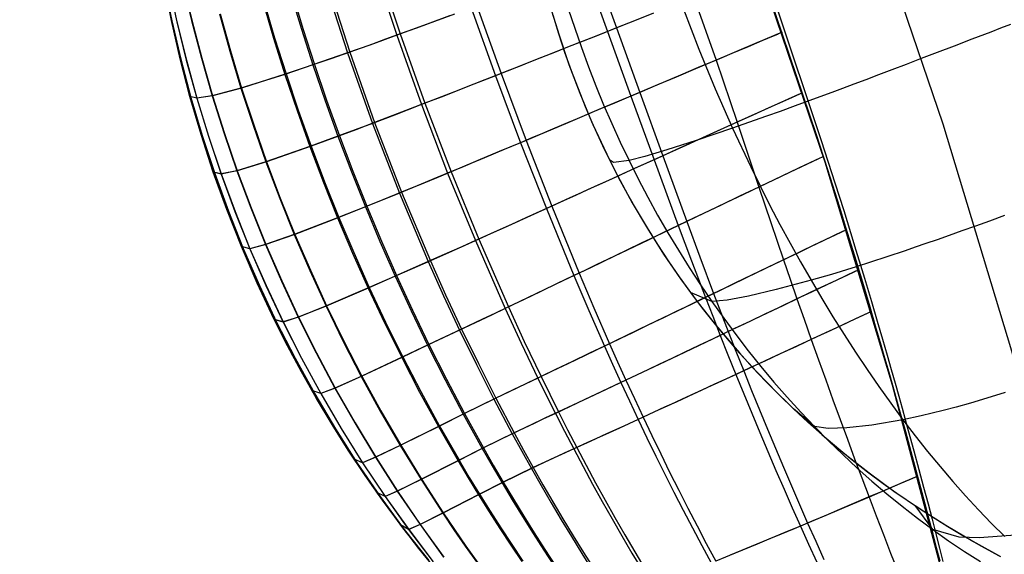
# Model space of a CAD drawing. Header units: millimetres. Extents: x -58 to 58, y -58 to 58.
# Tile 79 of 95: x 45.38 to 53.34, y 13.49 to 17.81. Entities that reach past the tile are written whole.
import ezdxf

# ---------------------------------------------------------------- set-up
doc = ezdxf.new("R2010")
doc.units = ezdxf.units.MM
doc.header["$MEASUREMENT"] = 0
doc.layers.add('Predefinito', color=5, linetype='Continuous')

msp = doc.modelspace()

# ---------------------------------------------------------------- linework, layer by layer
at = {"layer": 'Predefinito'}
for points in [[(55.3678, 3.829), (55.2026, 5.7378), (54.9717, 7.6398), (54.6752, 9.5326), (54.3136, 11.4141), (53.8873, 13.282), (53.3967, 15.1341), (52.8425, 16.9681), (52.2254, 18.7819), (51.546, 20.5734), (50.8051, 22.3403), (50.0038, 24.0805), (49.1428, 25.7921), (48.2233, 27.473), (47.2463, 29.1211), (46.213, 30.7345)], [(45.3803, 30.1807), (46.395, 28.5964), (47.3544, 26.978), (48.2574, 25.3274), (49.1028, 23.6467), (49.8897, 21.9377), (50.6172, 20.2027), (51.2844, 18.4435), (51.8904, 16.6624), (52.4346, 14.8614), (52.9163, 13.0427), (53.335, 11.2085), (53.6901, 9.3609), (53.9812, 7.5021), (54.208, 5.6344), (54.3701, 3.76)], [(54.3701, 3.76), (54.208, 5.6344), (53.9812, 7.5021), (53.6901, 9.3609), (53.335, 11.2085), (52.9163, 13.0427), (52.4346, 14.8614), (51.8904, 16.6624), (51.2844, 18.4435), (50.6172, 20.2027), (49.8897, 21.9377), (49.1028, 23.6467), (48.2574, 25.3274), (47.3544, 26.978), (46.395, 28.5964), (45.3803, 30.1807)], [(49.6656, 17.9276), (49.7387, 17.6872), (49.8191, 17.4509), (49.9069, 17.2188), (50.002, 16.991), (50.1043, 16.7676), (50.2136, 16.5487), (50.33, 16.3343), (50.4533, 16.1246), (50.5835, 15.9197), (50.7205, 15.7196), (50.8641, 15.5244), (51.0144, 15.3343), (51.1712, 15.1492), (51.3345, 14.9694), (51.5041, 14.7948), (51.6801, 14.6256), (51.8623, 14.4619), (52.0506, 14.3037), (52.2449, 14.1512), (52.4453, 14.0044), (52.6515, 13.8634), (52.8636, 13.7283), (53.0814, 13.5992), (53.3049, 13.4761)], [(46.5866, 17.8971), (46.6503, 17.6071), (46.7217, 17.3198), (46.8008, 17.0353), (46.8876, 16.7537), (46.9819, 16.4754), (47.084, 16.2003), (47.1935, 15.9288), (47.3105, 15.6609), (47.4349, 15.3968), (47.5666, 15.1368), (47.7055, 14.8809), (47.8516, 14.6295), (48.0047, 14.3825), (48.1648, 14.1402), (48.3317, 13.9029), (48.5053, 13.6705), (48.6855, 13.4432)], [(49.6881, 17.8505), (49.7344, 17.7004), (49.7839, 17.5513), (49.8365, 17.4031), (49.8923, 17.2562), (49.9511, 17.1104), (50.0131, 16.9659), (50.0782, 16.8227), (50.1464, 16.681), (50.2177, 16.5409), (50.2921, 16.4023), (50.3695, 16.2654), (50.4499, 16.1303), (50.5333, 15.997), (50.6196, 15.8655), (50.7088, 15.7361), (50.8008, 15.6087), (50.8957, 15.4834), (50.9933, 15.3602), (51.0935, 15.2393), (51.1965, 15.1206), (51.302, 15.0042), (51.41, 14.8902), (51.5205, 14.7785), (51.6335, 14.6693), (51.7488, 14.5626), (51.8663, 14.4584), (51.9861, 14.3567), (52.1081, 14.2575), (52.2321, 14.161), (52.3581, 14.067), (52.4861, 13.9757), (52.6159, 13.887), (52.7475, 13.8011), (52.8808, 13.7178), (53.0157, 13.6371), (53.1523, 13.5592), (53.2903, 13.484)], [(49.6881, 17.8505), (49.7344, 17.7004), (49.7839, 17.5513), (49.8365, 17.4031), (49.8923, 17.2562), (49.9511, 17.1104), (50.0131, 16.9659), (50.0782, 16.8227), (50.1464, 16.681), (50.2177, 16.5409), (50.2921, 16.4023), (50.3695, 16.2654), (50.4499, 16.1303), (50.5333, 15.997), (50.6196, 15.8655), (50.7088, 15.7361), (50.8008, 15.6087), (50.8957, 15.4834), (50.9933, 15.3602), (51.0935, 15.2393), (51.1965, 15.1206), (51.302, 15.0042), (51.41, 14.8902), (51.5205, 14.7785), (51.6335, 14.6693), (51.7488, 14.5626), (51.8663, 14.4584), (51.9861, 14.3567), (52.1081, 14.2575), (52.2321, 14.161), (52.3581, 14.067), (52.4861, 13.9757), (52.6159, 13.887), (52.7475, 13.8011), (52.8808, 13.7178), (53.0157, 13.6371), (53.1523, 13.5592), (53.2903, 13.484)]]:
    msp.add_lwpolyline(points, dxfattribs=at)
at = {"layer": 'Predefinito', "extrusion": (1, 0, 0)}
for points in [[(16.4754, 320.0006), (16.4754, 59.9995)], [(14.3825, 320.0006), (14.3825, 59.9994)]]:
    msp.add_lwpolyline(points, dxfattribs=at)
at = {"layer": 'Predefinito'}
for points in [[(47.6574, 14.9676, 320.0007), (47.545, 15.1781, 320.0007), (47.4376, 15.3912, 320.0007), (47.2998, 15.6844, 320.0007), (47.1719, 15.9807, 320.0007), (47.0536, 16.2798, 320.0007), (46.945, 16.5813, 320.0006), (46.846, 16.8852, 320.0006), (46.7564, 17.1908, 320.0005), (46.6764, 17.4976, 320.0004), (46.6058, 17.8052, 320.0003), (46.5443, 18.1133, 320.0002), (46.4919, 18.4217, 320.0001), (46.4482, 18.7302, 320), (46.4132, 19.0383, 319.9998), (46.3835, 19.3892, 319.9997)], [(48.2419, 18.2484, 34.9261), (48.427, 17.6869, 34.914), (48.6267, 17.1263, 34.9123), (48.8387, 16.573, 34.9207), (49.0627, 16.0276, 34.9366), (49.3034, 15.4797, 34.9602), (49.4327, 15.2001, 34.979), (49.5681, 14.9175, 35.0055), (49.6382, 14.7753, 35.0224), (49.7098, 14.6325, 35.042), (49.7831, 14.4891, 35.0647), (49.8578, 14.3459, 35.0906), (49.9335, 14.2033, 35.1199), (50.0102, 14.0616, 35.1525), (50.088, 13.9208, 35.1884), (50.1667, 13.7809, 35.2275), (50.2466, 13.642, 35.2698), (50.3274, 13.5042, 35.3153), (50.4094, 13.3674, 35.3639)], [(48.2698, 18.2579, 345.1964), (48.455, 17.6971, 345.2085), (48.6545, 17.1371, 345.2102), (48.8661, 16.5844, 345.2017), (49.0894, 16.0396, 345.1856), (49.3293, 15.492, 345.1618), (49.4582, 15.2124, 345.1427), (49.5932, 14.9295, 345.116), (49.663, 14.7871, 345.099), (49.7344, 14.644, 345.0792), (49.8075, 14.5005, 345.0564), (49.882, 14.3569, 345.0302), (49.9575, 14.2141, 345.0007), (50.034, 14.0721, 344.9679), (50.1115, 13.931, 344.9318), (50.19, 13.7909, 344.8924), (50.2696, 13.6518, 344.8498), (50.3502, 13.5137, 344.804), (50.4318, 13.3767, 344.755)], [(49.9389, 18.2467, 30.6391), (50.1299, 17.7171, 30.6384), (50.3193, 17.1952, 30.6501), (50.5066, 16.6815, 30.6712), (50.7024, 16.1497, 30.7021), (50.809, 15.865, 30.7261), (50.9217, 15.5688, 30.7595), (50.9806, 15.4167, 30.7806), (51.0411, 15.2621, 30.8052), (51.1035, 15.105, 30.8336), (51.1672, 14.9469, 30.866), (51.2313, 14.7896, 30.9025), (51.2958, 14.6333, 30.943), (51.3605, 14.4783, 30.9875), (51.4256, 14.3244, 31.0359), (51.4909, 14.1718, 31.0882), (51.5566, 14.0206, 31.1444), (51.6225, 13.8707, 31.2044), (51.6888, 13.7223, 31.2681), (51.7553, 13.5753, 31.3356), (51.8222, 13.4298, 31.4068)], [(50.013, 18.2743, 349.4983), (50.2034, 17.7463, 349.4988), (50.3917, 17.2257, 349.4871), (50.5773, 16.7136, 349.466), (50.771, 16.1826, 349.4351), (50.8765, 15.8976, 349.4111), (50.9881, 15.6008, 349.3776), (51.0464, 15.4483, 349.3564), (51.1064, 15.2931, 349.3317), (51.1682, 15.1354, 349.3033), (51.2313, 14.9766, 349.2707), (51.2949, 14.8185, 349.234), (51.3587, 14.6616, 349.1933), (51.4228, 14.5059, 349.1486), (51.4872, 14.3514, 349.1), (51.5518, 14.1982, 349.0474), (51.6167, 14.0463, 348.991), (51.6818, 13.8958, 348.9307), (51.7472, 13.7468, 348.8666), (51.8129, 13.5992, 348.7988), (51.8789, 13.4531, 348.7272)], [(46.5431, 18.1178, 58.1257), (46.6053, 17.8077, 58.1243), (46.6767, 17.4981, 58.123), (46.7576, 17.1893, 58.122), (46.848, 16.8817, 58.1213), (46.9481, 16.5759, 58.1209), (47.0578, 16.2723, 58.1207), (47.1771, 15.9713, 58.1208), (47.3063, 15.6731, 58.1211), (47.4454, 15.3781, 58.1217), (47.5942, 15.0869, 58.1224), (47.7522, 14.8005, 58.1235), (47.9194, 14.5194, 58.1251), (48.0956, 14.2436, 58.1274), (48.2808, 13.9733, 58.1306), (48.4749, 13.709, 58.1347), (48.677, 13.4515, 58.14)], [(46.5435, 18.1166, 59.0645), (46.6053, 17.8074, 59.0637), (46.6762, 17.4986, 59.063), (46.7566, 17.1907, 59.0624), (46.8466, 16.8839, 59.062), (46.9462, 16.5788, 59.0618), (47.0553, 16.2761, 59.0616), (47.1742, 15.9759, 59.0617), (47.3028, 15.6785, 59.0618), (47.4413, 15.3842, 59.0621), (47.5895, 15.0938, 59.0624), (47.747, 14.8082, 59.063), (47.9137, 14.5277, 59.0638), (48.0894, 14.2526, 59.065), (48.2741, 13.983, 59.0667), (48.4676, 13.7193, 59.0689), (48.6693, 13.4624, 59.0716)], [(46.5439, 18.1153, 59.5326), (46.6055, 17.8065, 59.5322), (46.6763, 17.4983, 59.5318), (46.7565, 17.1909, 59.5315), (46.8462, 16.8847, 59.5312), (46.9455, 16.5802, 59.531), (47.0544, 16.278, 59.531), (47.173, 15.9783, 59.5309), (47.3013, 15.6814, 59.531), (47.4394, 15.3876, 59.5311), (47.5873, 15.0977, 59.5313), (47.7444, 14.8125, 59.5316), (47.9107, 14.5325, 59.5321), (48.086, 14.2578, 59.5327), (48.2702, 13.9886, 59.5336), (48.4634, 13.7252, 59.5348), (48.6646, 13.4686, 59.5362)], [(46.5441, 18.1144, 59.7664), (46.6056, 17.8059, 59.7661), (46.6764, 17.498, 59.7658), (46.7564, 17.1909, 59.7656), (46.8461, 16.885, 59.7655), (46.9453, 16.5808, 59.7654), (47.054, 16.2789, 59.7653), (47.1724, 15.9795, 59.7653), (47.3005, 15.6829, 59.7653), (47.4385, 15.3894, 59.7654), (47.5861, 15.0997, 59.7655), (47.743, 14.8148, 59.7656), (47.9091, 14.535, 59.7659), (48.0841, 14.2605, 59.7662), (48.2682, 13.9915, 59.7667), (48.461, 13.7283, 59.7674), (48.6621, 13.4719, 59.7682)], [(46.5443, 18.1133, 59.9989), (46.6058, 17.8052, 59.9987), (46.6765, 17.4976, 59.9986), (46.7565, 17.1908, 59.9984), (46.846, 16.8852, 59.9983), (46.945, 16.5813, 59.9982), (47.0536, 16.2798, 59.9981), (47.1719, 15.9807, 59.9981), (47.2998, 15.6844, 59.998), (47.4376, 15.3912, 59.9979), (47.585, 15.1018, 59.9979), (47.7417, 14.8172, 59.9979), (47.9074, 14.5377, 59.9979), (48.0822, 14.2634, 59.998), (48.266, 13.9946, 59.998), (48.4586, 13.7316, 59.9981), (48.6594, 13.4753, 59.9983)], [(46.5459, 18.1155, 56.24), (46.6094, 17.8046, 56.2374), (46.6821, 17.4942, 56.2351), (46.7641, 17.1846, 56.2333), (46.8556, 16.8763, 56.2321), (46.9566, 16.5697, 56.2314), (47.0672, 16.2654, 56.2312), (47.1873, 15.9637, 56.2314), (47.3171, 15.6649, 56.2322), (47.4567, 15.3691, 56.2333), (47.6059, 15.0772, 56.2348), (47.7643, 14.79, 56.237), (47.9317, 14.508, 56.2401), (48.108, 14.2313, 56.2446), (48.2932, 13.9601, 56.2507), (48.4871, 13.6947, 56.2588), (48.689, 13.4362, 56.2691)], [(46.5832, 18.1057, 52.4478), (46.6507, 17.7958, 52.4433), (46.7267, 17.4866, 52.4395), (46.8116, 17.1783, 52.4365), (46.9054, 16.8713, 52.4345), (47.0082, 16.566, 52.4335), (47.1198, 16.2631, 52.4335), (47.2404, 15.9628, 52.4343), (47.3701, 15.6651, 52.4359), (47.5088, 15.3705, 52.4382), (47.6565, 15.0795, 52.4412), (47.8129, 14.7928, 52.4454), (47.9778, 14.5106, 52.4514), (48.1512, 14.2332, 52.4599), (48.3331, 13.9609, 52.4716), (48.5232, 13.6939, 52.4872), (48.7211, 13.433, 52.5069)], [(46.5838, 18.1057, 327.5856), (46.6513, 17.7958, 327.5901), (46.7274, 17.4866, 327.594), (46.8123, 17.1783, 327.597), (46.9061, 16.8713, 327.599), (47.0089, 16.5661, 327.5999), (47.1206, 16.2632, 327.6), (47.2412, 15.9629, 327.5991), (47.3708, 15.6653, 327.5975), (47.5095, 15.3707, 327.5952), (47.6572, 15.0797, 327.5922), (47.8135, 14.7929, 327.5881), (47.9784, 14.5108, 327.582), (48.1518, 14.2334, 327.5735), (48.3336, 13.9611, 327.5617), (48.5237, 13.694, 327.5461), (48.7216, 13.4332, 327.5262)], [(46.6967, 18.1136, 48.6505), (46.7687, 17.8072, 48.645), (46.8486, 17.5016, 48.6403), (46.9364, 17.1969, 48.6367), (47.0323, 16.8935, 48.6344), (47.1362, 16.5918, 48.6335), (47.2481, 16.2925, 48.6339), (47.3679, 15.9956, 48.6354), (47.4958, 15.7013, 48.6379), (47.6318, 15.4099, 48.6413), (47.7758, 15.1215, 48.6454), (47.9278, 14.8365, 48.6512), (48.0878, 14.5551, 48.6595), (48.2558, 14.2775, 48.6714), (48.4316, 14.0041, 48.6879), (48.6152, 13.7351, 48.71), (48.8063, 13.4713, 48.7382)], [(46.6988, 18.114, 331.3995), (46.7709, 17.8076, 331.4051), (46.8509, 17.5021, 331.4098), (46.9387, 17.1974, 331.4134), (47.0347, 16.894, 331.4156), (47.1386, 16.5925, 331.4165), (47.2504, 16.2932, 331.4161), (47.3703, 15.9963, 331.4146), (47.4981, 15.7021, 331.4121), (47.634, 15.4107, 331.4087), (47.778, 15.1224, 331.4045), (47.93, 14.8374, 331.3988), (48.0899, 14.556, 331.3904), (48.2578, 14.2784, 331.3785), (48.4335, 14.005, 331.362), (48.617, 13.7359, 331.3398), (48.8079, 13.4721, 331.3114)], [(47.8466, 18.1164, 37.0405), (48.0298, 17.5442, 37.0297), (48.2308, 16.9746, 37.0278), (48.4484, 16.4123, 37.0344), (48.6822, 15.8581, 37.0471), (48.8059, 15.5824, 37.0553), (48.9354, 15.3054, 37.0663), (49.071, 15.0269, 37.082), (49.2128, 14.7474, 37.1046), (49.3607, 14.4675, 37.1361), (49.4371, 14.3275, 37.1558), (49.5149, 14.1878, 37.1785), (49.5939, 14.0488, 37.2042), (49.6742, 13.9107, 37.2329), (49.7556, 13.7734, 37.2646), (49.8383, 13.6371, 37.2992), (49.9223, 13.5017, 37.3367), (50.0075, 13.3673, 37.377)], [(47.8639, 18.1221, 343.0695), (48.0471, 17.5504, 343.0804), (48.2481, 16.9812, 343.0823), (48.4655, 16.4193, 343.0756), (48.6988, 15.8654, 343.0627), (48.8223, 15.59, 343.0544), (48.9515, 15.313, 343.0433), (49.0868, 15.0344, 343.0274), (49.2283, 14.7548, 343.0047), (49.3759, 14.4747, 342.9729), (49.4521, 14.3346, 342.9531), (49.5298, 14.1947, 342.9302), (49.6087, 14.0556, 342.9044), (49.6887, 13.9174, 342.8755), (49.77, 13.78, 342.8436), (49.8525, 13.6435, 342.8088), (49.9363, 13.508, 342.7711), (50.0213, 13.3734, 342.7304)], [(47.5693, 18.0276, 39.0704), (47.6573, 17.7371, 39.0645), (47.7504, 17.4472, 39.0603), (47.8487, 17.1581, 39.0582), (47.9521, 16.8704, 39.0581), (48.0604, 16.5847, 39.0599), (48.1735, 16.301, 39.0634), (48.2915, 16.0195, 39.0681), (48.4143, 15.7401, 39.074), (48.5425, 15.4618, 39.0809), (48.6768, 15.1833, 39.0901), (48.8175, 14.9046, 39.1037), (48.9645, 14.6262, 39.1235), (49.118, 14.3485, 39.1512), (49.1972, 14.21, 39.1687), (49.2779, 14.072, 39.1889), (49.36, 13.9348, 39.2119), (49.4434, 13.7985, 39.2375), (49.5283, 13.6631, 39.2658), (49.6145, 13.5287, 39.2968), (49.7021, 13.3952, 39.3304)], [(47.5811, 18.0312, 341.0251), (47.6691, 17.741, 341.031), (47.7623, 17.4513, 341.0352), (47.8606, 17.1623, 341.0374), (47.964, 16.8748, 341.0374), (48.0722, 16.5892, 341.0356), (48.1852, 16.3057, 341.0321), (48.303, 16.0244, 341.0273), (48.4257, 15.7451, 341.0214), (48.5537, 15.467, 341.0145), (48.6878, 15.1885, 341.0051), (48.8282, 14.9099, 340.9915), (48.975, 14.6314, 340.9716), (49.1283, 14.3537, 340.9437), (49.2073, 14.2151, 340.9261), (49.2879, 14.0771, 340.9059), (49.3698, 13.9399, 340.8828), (49.4531, 13.8035, 340.8571), (49.5377, 13.6681, 340.8286), (49.6238, 13.5336, 340.7975), (49.7112, 13.4001, 340.7637)], [(50.8281, 17.9939, 350.5215), (51.0071, 17.4853, 350.5097), (51.1782, 16.9853, 350.4887), (51.3543, 16.4608, 350.4586), (51.4506, 16.1742, 350.435), (51.5528, 15.8725, 350.4018), (51.6062, 15.7162, 350.3806), (51.6614, 15.5567, 350.3558), (51.7185, 15.3937, 350.327), (51.7767, 15.2293, 350.2939), (51.8352, 15.0656, 350.2565), (51.8936, 14.9031, 350.2148), (51.952, 14.7419, 350.169), (52.0104, 14.582, 350.119), (52.0688, 14.4235, 350.0649), (52.1271, 14.2665, 350.0068), (52.1854, 14.1109, 349.9446), (52.2436, 13.9569, 349.8785), (52.3018, 13.8045, 349.8085), (52.3599, 13.6537, 349.7346), (52.418, 13.5045, 349.6568), (52.4761, 13.3572, 349.5752)], [(52.8173, 13.4379, 350.1317), (52.7899, 13.5453, 350.2051), (52.7609, 13.6577, 350.2785), (52.7302, 13.7755, 350.3519), (52.6976, 13.8998, 350.4254), (52.6627, 14.0315, 350.4988), (52.6251, 14.1719, 350.5722), (52.5846, 14.3216, 350.6456), (52.5403, 14.4834, 350.719), (52.491, 14.6607, 350.7923), (52.4357, 14.8572, 350.8657), (52.4054, 14.9639, 350.9024), (52.3726, 15.0782, 350.939), (52.3367, 15.2023, 350.9757), (52.2971, 15.3382, 351.0123), (52.2525, 15.4892, 351.0489), (52.2009, 15.6624, 351.0855), (52.1392, 15.8667, 351.122), (52.1017, 15.9894, 351.1402), (52.0575, 16.1326, 351.1584), (52.004, 16.3043, 351.1764), (51.9319, 16.5323, 351.1943), (51.8194, 16.8818, 351.2113), (51.4399, 18.005, 351.2406)], [(47.3442, 17.9585, 41.0239), (47.4308, 17.6644, 41.0183), (47.5231, 17.3709, 41.0142), (47.6213, 17.0783, 41.012), (47.7252, 16.7873, 41.0117), (47.8347, 16.4984, 41.0132), (47.9497, 16.2116, 41.0161), (48.0702, 15.927, 41.0203), (48.1963, 15.6448, 41.0254), (48.3284, 15.3641, 41.0316), (48.4671, 15.084, 41.0399), (48.6124, 14.8046, 41.0522), (48.7645, 14.5263, 41.0701), (48.9234, 14.2495, 41.0953), (49.0054, 14.1117, 41.1111), (49.089, 13.9747, 41.1294), (49.1741, 13.8385, 41.1502), (49.2607, 13.7033, 41.1735), (49.3488, 13.569, 41.1992), (49.4384, 13.4359, 41.2274)], [(47.3534, 17.9613, 339.0614), (47.44, 17.6673, 339.067), (47.5324, 17.374, 339.0711), (47.6306, 17.0815, 339.0733), (47.7345, 16.7907, 339.0736), (47.8439, 16.5019, 339.0722), (47.9588, 16.2152, 339.0692), (48.0793, 15.9308, 339.065), (48.2052, 15.6487, 339.0598), (48.3372, 15.3681, 339.0536), (48.4756, 15.088, 339.0452), (48.6208, 14.8086, 339.0329), (48.7727, 14.5303, 339.015), (48.9313, 14.2535, 338.9897), (49.0132, 14.1157, 338.9737), (49.0967, 13.9786, 338.9554), (49.1816, 13.8424, 338.9345), (49.2681, 13.7071, 338.9111), (49.3561, 13.5728, 338.8853), (49.4455, 13.4396, 338.857)], [(49.0276, 17.9075, 32.7641), (49.2242, 17.3596, 32.7629), (49.4274, 16.8191, 32.7731), (49.6366, 16.2867, 32.7922), (49.8592, 15.7453, 32.8204), (49.9794, 15.4636, 32.8424), (50.1058, 15.1755, 32.8731), (50.1715, 15.0293, 32.8924), (50.2388, 14.8817, 32.9148), (50.3078, 14.7328, 32.9407), (50.3782, 14.5836, 32.9701), (50.4494, 14.4351, 33.0033), (50.5213, 14.2875, 33.0402), (50.5939, 14.1409, 33.0806), (50.6673, 13.9954, 33.1246), (50.7414, 13.851, 33.1721), (50.8163, 13.7078, 33.2232), (50.8919, 13.5657, 33.2777), (50.9683, 13.4249, 33.3357)], [(49.0735, 17.9245, 347.3683), (49.2699, 17.3776, 347.3695), (49.4724, 16.838, 347.3591), (49.6805, 16.3066, 347.3399), (49.9017, 15.7657, 347.3115), (50.0212, 15.4838, 347.2892), (50.147, 15.1953, 347.2584), (50.2122, 15.0487, 347.2389), (50.2792, 14.9008, 347.2163), (50.3479, 14.7515, 347.1902), (50.418, 14.6018, 347.1606), (50.4888, 14.4528, 347.1271), (50.5604, 14.3048, 347.0901), (50.6326, 14.1578, 347.0493), (50.7056, 14.0119, 347.005), (50.7793, 13.867, 346.9572), (50.8537, 13.7234, 346.9058), (50.9288, 13.5809, 346.8509), (51.0047, 13.4397, 346.7926)], [(49.6656, 17.9276, 319.9998), (49.7387, 17.6872, 319.9998), (49.8191, 17.4509, 319.9998), (49.9069, 17.2188, 319.9998), (50.002, 16.991, 319.9998), (50.1043, 16.7676, 319.9998), (50.2136, 16.5487, 319.9998), (50.33, 16.3343, 319.9998), (50.4533, 16.1246, 319.9998), (50.5835, 15.9197, 319.9998), (50.7205, 15.7196, 319.9998), (50.8641, 15.5244, 319.9998), (51.0144, 15.3343, 319.9998), (51.1712, 15.1492, 319.9998), (51.3345, 14.9694, 319.9998), (51.5041, 14.7948, 319.9998), (51.6801, 14.6256, 319.9998), (51.8623, 14.4619, 319.9998), (52.0506, 14.3037, 319.9998), (52.2449, 14.1512, 319.9998), (52.4453, 14.0044, 319.9998), (52.6515, 13.8634, 319.9998), (52.8636, 13.7283, 319.9998), (53.0814, 13.5992, 319.9998), (53.3049, 13.4761, 319.9998)], [(51.4952, 17.9164, 28.8217), (51.8581, 16.8375, 28.8509), (51.968, 16.4956, 28.8677), (52.0389, 16.2699, 28.8852), (52.0935, 16.0944, 28.9029), (52.1377, 15.9509, 28.9207), (52.1743, 15.8304, 28.9386), (52.2064, 15.7241, 28.9565), (52.2625, 15.5367, 28.9924), (52.31, 15.376, 29.0283), (52.3518, 15.233, 29.0642), (52.3892, 15.1038, 29.1001), (52.4231, 14.9856, 29.1361), (52.4543, 14.8758, 29.1721), (52.4835, 14.7723, 29.2081), (52.511, 14.6745, 29.244), (52.5368, 14.5819, 29.28), (52.5611, 14.4939, 29.316), (52.606, 14.3299, 29.388), (52.647, 14.1782, 29.46), (52.685, 14.0361, 29.532), (52.7203, 13.9028, 29.604), (52.7532, 13.7772, 29.6761), (52.7841, 13.6582, 29.7481), (52.8132, 13.545, 29.8201), (52.8407, 13.4371, 29.8921)], [(48.8935, 17.858, 346.8283), (48.7315, 17.7983, 346.2878), (48.586, 17.7449, 345.7476), (48.455, 17.6971, 345.2085), (48.337, 17.6542, 344.6716), (48.2306, 17.6159, 344.1374), (48.0471, 17.5504, 343.0804), (47.894, 17.4967, 342.044), (47.5324, 17.374, 339.0711), (47.1737, 17.2605, 335.2197), (46.9387, 17.1974, 331.4134), (46.8123, 17.1783, 327.597), (46.7564, 17.1908, 320.0004)], [(48.8529, 17.843, 33.3019), (48.6957, 17.7851, 33.8401), (48.5543, 17.7333, 34.3777), (48.427, 17.6869, 34.914), (48.3123, 17.6453, 35.4481), (48.2087, 17.608, 35.9792), (48.0298, 17.5442, 37.0297), (47.7504, 17.4472, 39.0603), (47.5231, 17.3709, 41.0142), (47.1685, 17.2589, 44.8472), (46.9364, 17.1969, 48.6367), (46.8116, 17.1783, 52.4365), (46.7564, 17.1908, 59.9996)], [(50.5011, 17.8642, 350.0155), (50.3487, 17.8038, 349.7584), (50.2034, 17.7463, 349.4988), (50.0651, 17.6915, 349.2373), (49.9335, 17.6394, 348.9741), (49.8082, 17.5899, 348.7093), (49.6892, 17.5429, 348.4432), (49.5761, 17.4982, 348.176), (49.4687, 17.4558, 347.9078), (49.3667, 17.4157, 347.6389), (49.2699, 17.3776, 347.3695), (49.0908, 17.3073, 346.8297), (48.9297, 17.2442, 346.2892), (48.7849, 17.1877, 345.7491), (48.6545, 17.1371, 345.2102), (48.537, 17.0916, 344.6733), (48.431, 17.0509, 344.1391), (48.2481, 16.9812, 343.0823), (48.0955, 16.9237, 342.046), (47.7345, 16.7907, 339.0736), (47.3754, 16.6652, 335.2226), (47.1386, 16.5925, 331.4165), (47.0089, 16.5661, 327.5999), (46.945, 16.5813, 320.0005)], [(46.9948, 17.8592, 44.8563), (47.0782, 17.5587, 44.8511), (47.1685, 17.2589, 44.8472), (47.2659, 16.9603, 44.845), (47.3702, 16.6635, 44.8443), (47.4814, 16.3688, 44.8452), (47.5994, 16.0765, 44.8473), (47.7242, 15.7866, 44.8506), (47.8559, 15.4993, 44.8548), (47.9947, 15.2143, 44.8599), (48.1409, 14.9315, 44.8669), (48.2944, 14.6509, 44.877), (48.4552, 14.373, 44.8918), (48.6234, 14.098, 44.9125), (48.7989, 13.8263, 44.9405), (48.8893, 13.6921, 44.9575), (48.9813, 13.5589, 44.9765), (49.1705, 13.2963, 45.0204)], [(46.9998, 17.8606, 335.2106), (47.0833, 17.5601, 335.2158), (47.1737, 17.2605, 335.2197), (47.2711, 16.9619, 335.2219), (47.3754, 16.6652, 335.2226), (47.4865, 16.3706, 335.2217), (47.6045, 16.0784, 335.2195), (47.7293, 15.7885, 335.2163), (47.8609, 15.5013, 335.212), (47.9996, 15.2164, 335.2069), (48.1456, 14.9337, 335.2), (48.299, 14.6531, 335.1897), (48.4597, 14.3752, 335.1749), (48.6277, 14.1001, 335.1541), (48.8031, 13.8284, 335.126), (48.8933, 13.6941, 335.109), (48.9853, 13.561, 335.0899), (49.1743, 13.2982, 335.0459)], [(49.8137, 17.9, 330.3063), (49.865, 17.7431, 330.3062), (49.9192, 17.5872, 330.3058), (49.9763, 17.4322, 330.3052), (50.0362, 17.2783, 330.3044), (50.099, 17.1254, 330.3034), (50.1646, 16.9737, 330.3023), (50.233, 16.8232, 330.3012), (50.3044, 16.674, 330.3001), (50.3785, 16.5262, 330.2989), (50.4555, 16.3797, 330.2975), (50.5353, 16.2347, 330.2955), (50.6177, 16.0913, 330.2927), (50.7029, 15.9496, 330.2886), (50.7907, 15.8096, 330.2831), (50.8811, 15.6715, 330.2757), (50.9741, 15.5352, 330.2663), (51.0696, 15.4009, 330.2545), (51.1675, 15.2688, 330.2403), (51.2679, 15.1388, 330.2238), (51.3705, 15.0111, 330.205), (51.4755, 14.8858, 330.1839), (51.5826, 14.7631, 330.1606), (51.6919, 14.6429, 330.135), (51.8032, 14.5255, 330.1074), (51.9164, 14.4109, 330.0776), (52.0317, 14.2991, 330.0457), (52.1487, 14.1904, 330.0117), (52.2676, 14.0847, 329.9757), (52.3882, 13.982, 329.9377), (52.5105, 13.8826, 329.8977), (52.6343, 13.7863, 329.8558), (52.7598, 13.6934, 329.8119), (52.8867, 13.6039, 329.7661), (53.015, 13.5177, 329.7185), (53.1447, 13.4351, 329.6691)], [(49.8137, 17.9, 49.6937), (49.865, 17.7431, 49.6938), (49.9192, 17.5872, 49.6942), (49.9763, 17.4322, 49.6948), (50.0362, 17.2783, 49.6956), (50.099, 17.1254, 49.6966), (50.1646, 16.9737, 49.6977), (50.233, 16.8232, 49.6988), (50.3044, 16.674, 49.6999), (50.3785, 16.5262, 49.7011), (50.4555, 16.3797, 49.7025), (50.5353, 16.2347, 49.7045), (50.6177, 16.0913, 49.7073), (50.7029, 15.9496, 49.7114), (50.7907, 15.8096, 49.7169), (50.8811, 15.6715, 49.7243), (50.9741, 15.5352, 49.7337), (51.0696, 15.4009, 49.7455), (51.1675, 15.2688, 49.7597), (51.2679, 15.1388, 49.7762), (51.3705, 15.0111, 49.795), (51.4755, 14.8858, 49.8161), (51.5826, 14.7631, 49.8394), (51.6919, 14.6429, 49.865), (51.8032, 14.5255, 49.8926), (51.9164, 14.4109, 49.9224), (52.0317, 14.2991, 49.9543), (52.1487, 14.1904, 49.9883), (52.2676, 14.0847, 50.0243), (52.3882, 13.982, 50.0623), (52.5105, 13.8826, 50.1023), (52.6343, 13.7863, 50.1442), (52.7598, 13.6934, 50.1881), (52.8867, 13.6039, 50.2339), (53.015, 13.5177, 50.2815), (53.1447, 13.4351, 50.3309)], [(50.7457, 17.8988, 340.5695), (50.8696, 17.5751, 340.5668), (51.0014, 17.2544, 340.563), (51.141, 16.9368, 340.5588), (51.2884, 16.6227, 340.5542), (51.4434, 16.3126, 340.5451), (51.5237, 16.1593, 340.5373), (51.6058, 16.0072, 340.5265), (51.6897, 15.8565, 340.5122), (51.7753, 15.7072, 340.4937), (51.8626, 15.5594, 340.4706), (51.9516, 15.4133, 340.4427), (52.0421, 15.269, 340.4101), (52.1343, 15.1268, 340.373), (52.2279, 14.9868, 340.3314), (52.3229, 14.8491, 340.2853), (52.4193, 14.714, 340.2348), (52.517, 14.5816, 340.1801), (52.616, 14.4522, 340.1211), (52.7162, 14.3257, 340.058), (52.8176, 14.2025, 339.9908), (52.9201, 14.0825, 339.9195), (53.0237, 13.9661, 339.8441), (53.1283, 13.8532, 339.7649), (53.2339, 13.7441, 339.6818), (53.3405, 13.6389, 339.5948)], [(50.7457, 17.8988, 39.4305), (50.8696, 17.5751, 39.4332), (51.0014, 17.2544, 39.437), (51.141, 16.9368, 39.4412), (51.2884, 16.6227, 39.4458), (51.4434, 16.3126, 39.4549), (51.5237, 16.1593, 39.4627), (51.6058, 16.0072, 39.4735), (51.6897, 15.8565, 39.4878), (51.7753, 15.7072, 39.5063), (51.8626, 15.5594, 39.5294), (51.9516, 15.4133, 39.5573), (52.0421, 15.269, 39.5899), (52.1343, 15.1268, 39.627), (52.2279, 14.9868, 39.6686), (52.3229, 14.8491, 39.7147), (52.4193, 14.714, 39.7652), (52.517, 14.5816, 39.8199), (52.616, 14.4522, 39.8789), (52.7162, 14.3257, 39.942), (52.8176, 14.2025, 40.0092), (52.9201, 14.0825, 40.0805), (53.0237, 13.9661, 40.1559), (53.1283, 13.8532, 40.2351), (53.2339, 13.7441, 40.3182), (53.3405, 13.6389, 40.4052)], [(50.3939, 17.8217, 30.1639), (50.2589, 17.7682, 30.4003), (50.1299, 17.7171, 30.6384), (49.9956, 17.664, 30.8998), (49.8679, 17.6135, 31.1627), (49.7465, 17.5655, 31.427), (49.631, 17.5199, 31.6925), (49.5213, 17.4766, 31.959), (49.4171, 17.4355, 32.2264), (49.3181, 17.3965, 32.4944), (49.2242, 17.3596, 32.7629), (49.0504, 17.2914, 33.3006), (48.894, 17.2303, 33.8386), (48.7533, 17.1754, 34.3762), (48.6267, 17.1263, 34.9123), (48.5124, 17.0822, 35.4464), (48.4092, 17.0425, 35.9774), (48.2308, 16.9746, 37.0278), (47.9521, 16.8704, 39.0581), (47.7252, 16.7873, 41.0117), (47.3702, 16.6635, 44.8443), (47.1362, 16.5918, 48.6335), (47.0082, 16.566, 52.4335), (46.945, 16.5813, 59.9995)], [(53.3876, 17.7744, 348.61), (53.3064, 17.7432, 348.482), (53.2274, 17.7128, 348.3523), (53.0754, 17.6544, 348.0879), (52.9313, 17.5993, 347.8172), (52.7948, 17.5471, 347.5406), (52.6657, 17.4979, 347.2582), (52.5437, 17.4515, 346.9704), (52.4284, 17.4078, 346.6776), (52.3196, 17.3666, 346.38), (52.217, 17.328, 346.0779), (52.1203, 17.2916, 345.7717), (52.0292, 17.2576, 345.4616), (51.9435, 17.2256, 345.148), (51.7868, 17.1676, 344.5113), (51.648, 17.1167, 343.8643), (51.5247, 17.072, 343.2093), (51.4146, 17.0326, 342.5487), (51.3156, 16.9975, 341.8852), (51.141, 16.9368, 340.5588), (50.8457, 16.8368, 337.9481), (50.6107, 16.7609, 335.3838), (50.4317, 16.7072, 332.8424), (50.3044, 16.674, 330.3001), (50.1779, 16.6585, 325.1624), (50.1464, 16.681, 319.9993)], [(53.3876, 17.7744, 31.39), (53.3064, 17.7432, 31.518), (53.2274, 17.7128, 31.6477), (53.0754, 17.6544, 31.9121), (52.9313, 17.5993, 32.1828), (52.7948, 17.5471, 32.4594), (52.6657, 17.4979, 32.7418), (52.5437, 17.4515, 33.0296), (52.4284, 17.4078, 33.3224), (52.3196, 17.3666, 33.62), (52.217, 17.328, 33.9221), (52.1203, 17.2916, 34.2283), (52.0292, 17.2576, 34.5384), (51.9435, 17.2256, 34.852), (51.7868, 17.1676, 35.4887), (51.648, 17.1167, 36.1357), (51.5247, 17.072, 36.7907), (51.4146, 17.0326, 37.4513), (51.3156, 16.9975, 38.1148), (51.141, 16.9368, 39.4412), (50.8457, 16.8368, 42.0519), (50.6107, 16.7609, 44.6162), (50.4317, 16.7072, 47.1576), (50.3044, 16.674, 49.6999), (50.1779, 16.6585, 54.8376), (50.1464, 16.681, 60)], [(51.542, 17.7105, 351.2353), (51.4017, 17.6515, 351.0572), (51.2659, 17.5943, 350.8767), (51.1343, 17.539, 350.6942), (51.0071, 17.4853, 350.5097), (50.8422, 17.4159, 350.2581), (50.6849, 17.3495, 350.0036), (50.5348, 17.2861, 349.7465), (50.3917, 17.2257, 349.4871), (50.2555, 17.1682, 349.2257), (50.1259, 17.1135, 348.9626), (50.0025, 17.0615, 348.6979), (49.8853, 17.012, 348.432), (49.7739, 16.965, 348.1649), (49.6681, 16.9204, 347.897), (49.5677, 16.8781, 347.6283), (49.4724, 16.838, 347.3591), (49.296, 16.7639, 346.8197), (49.1373, 16.6974, 346.2798), (48.9946, 16.6378, 345.7401), (48.8661, 16.5844, 345.2017), (48.7503, 16.5363, 344.6652), (48.6458, 16.4932, 344.1316), (48.4655, 16.4193, 343.0756), (48.3149, 16.3581, 342.0401), (47.9588, 16.2152, 339.0692), (47.6045, 16.0784, 335.2195), (47.3703, 15.9963, 331.4146), (47.2412, 15.9629, 327.5991), (47.1719, 15.9807, 320.0006)], [(51.5092, 17.6967, 28.8057), (51.3381, 17.6248, 29.0263), (51.1737, 17.5556, 29.2503), (51.0158, 17.489, 29.4775), (50.8643, 17.4252, 29.7074), (50.719, 17.3639, 29.94), (50.5799, 17.3052, 30.1748), (50.4467, 17.2489, 30.4116), (50.3193, 17.1952, 30.6501), (50.1871, 17.1394, 30.9113), (50.0613, 17.0863, 31.1741), (49.9417, 17.0358, 31.4383), (49.828, 16.9878, 31.7036), (49.7199, 16.9423, 31.97), (49.6173, 16.899, 32.2371), (49.5199, 16.858, 32.5049), (49.4274, 16.8191, 32.7731), (49.2562, 16.7473, 33.3104), (49.1022, 16.6827, 33.848), (48.9635, 16.6249, 34.385), (48.8387, 16.573, 34.9207), (48.726, 16.5263, 35.4543), (48.6243, 16.4844, 35.9849), (48.4484, 16.4123, 37.0344), (48.1735, 16.301, 39.0634), (47.9497, 16.2116, 41.0161), (47.5994, 16.0765, 44.8473), (47.3679, 15.9956, 48.6354), (47.2404, 15.9628, 52.4343), (47.1719, 15.9807, 59.9994)], [(51.707, 17.223, 351.2227), (51.5683, 17.1608, 351.0425), (51.4339, 17.1004, 350.86), (51.3039, 17.042, 350.6754), (51.1782, 16.9853, 350.4887), (51.0172, 16.9127, 350.2371), (50.8635, 16.8432, 349.9825), (50.717, 16.7769, 349.7253), (50.5773, 16.7136, 349.466), (50.4444, 16.6533, 349.2047), (50.3179, 16.5959, 348.9417), (50.1975, 16.5413, 348.6773), (50.0832, 16.4894, 348.4116), (49.9746, 16.4401, 348.1448), (49.8714, 16.3932, 347.8771), (49.7734, 16.3488, 347.6087), (49.6805, 16.3066, 347.3399), (49.5085, 16.2287, 346.8013), (49.3538, 16.1587, 346.2621), (49.2146, 16.0959, 345.7233), (49.0894, 16.0396, 345.1856), (48.9765, 15.989, 344.65), (48.8747, 15.9435, 344.1172), (48.6988, 15.8654, 343.0627), (48.552, 15.8007, 342.0285), (48.2052, 15.6487, 339.0598), (47.8609, 15.5013, 335.212), (47.634, 15.4107, 331.4087), (47.5095, 15.3707, 327.5952), (47.4376, 15.3912, 320.0006)], [(51.675, 17.2086, 28.8182), (51.5067, 17.1332, 29.0401), (51.3451, 17.0605, 29.2653), (51.19, 16.9907, 29.4935), (51.0412, 16.9235, 29.7245), (50.8986, 16.8591, 29.9581), (50.7621, 16.7973, 30.1939), (50.6315, 16.7381, 30.4317), (50.5066, 16.6815, 30.6712), (50.3776, 16.623, 30.9323), (50.2549, 16.5673, 31.1949), (50.1382, 16.5144, 31.4588), (50.0273, 16.464, 31.7239), (49.9219, 16.4162, 31.99), (49.8218, 16.3707, 32.2568), (49.7268, 16.3276, 32.5243), (49.6366, 16.2867, 32.7922), (49.4697, 16.2111, 33.3287), (49.3195, 16.1432, 33.8655), (49.1844, 16.0823, 34.4017), (49.0627, 16.0276, 34.9366), (48.9529, 15.9784, 35.4693), (48.8537, 15.9342, 35.9991), (48.6822, 15.8581, 37.0471), (48.4143, 15.7401, 39.074), (48.1963, 15.6448, 41.0254), (47.8559, 15.4993, 44.8548), (47.6318, 15.4099, 48.6413), (47.5088, 15.3705, 52.4382), (47.4376, 15.3912, 59.9994)], [(51.8759, 16.7075, 351.2042), (51.7389, 16.6429, 351.0211), (51.6063, 16.5802, 350.8356), (51.4781, 16.5195, 350.6481), (51.3543, 16.4608, 350.4586), (51.1979, 16.3864, 350.2065), (51.0487, 16.3153, 349.9517), (50.9065, 16.2473, 349.6945), (50.771, 16.1826, 349.4351), (50.6421, 16.1208, 349.1738), (50.5194, 16.062, 348.911), (50.4027, 16.0061, 348.6468), (50.2919, 15.9529, 348.3814), (50.1866, 15.9024, 348.115), (50.0867, 15.8544, 347.8477), (49.9918, 15.8089, 347.5798), (49.9017, 15.7657, 347.3115), (49.7352, 15.6858, 346.7739), (49.5853, 15.6141, 346.2358), (49.4506, 15.5498, 345.6982), (49.3293, 15.492, 345.1618), (49.2201, 15.4401, 344.6273), (49.1215, 15.3933, 344.0956), (48.9515, 15.313, 343.0433), (48.6878, 15.1885, 341.0051), (48.4756, 15.088, 339.0452), (48.1456, 14.9337, 335.2), (47.93, 14.8374, 331.3988), (47.8135, 14.7929, 327.5881), (47.7416, 14.8172, 320.0006)], [(51.8449, 16.693, 28.8364), (51.6801, 16.6152, 29.0601), (51.5218, 16.5403, 29.287), (51.37, 16.4683, 29.517), (51.2245, 16.3991, 29.7496), (51.0852, 16.3327, 29.9847), (50.9518, 16.269, 30.222), (50.8243, 16.208, 30.4612), (50.7024, 16.1497, 30.7021), (50.5773, 16.0898, 30.963), (50.4583, 16.0328, 31.2254), (50.3452, 15.9785, 31.4891), (50.2377, 15.9269, 31.7539), (50.1356, 15.8779, 32.0196), (50.0386, 15.8314, 32.286), (49.9466, 15.7872, 32.553), (49.8592, 15.7453, 32.8204), (49.6976, 15.6678, 33.3558), (49.5521, 15.5983, 33.8914), (49.4212, 15.5358, 34.4265), (49.3034, 15.4797, 34.9602), (49.1972, 15.4292, 35.4917), (49.1012, 15.3837, 36.0204), (48.9354, 15.3054, 37.0663), (48.6768, 15.1833, 39.0901), (48.4671, 15.084, 41.0399), (48.1409, 14.9315, 44.8669), (47.9278, 14.8365, 48.6512), (47.8129, 14.7928, 52.4454), (47.7416, 14.8172, 59.9994)], [(53.3394, 16.2299, 347.4584), (53.2177, 16.186, 347.1746), (53.1027, 16.1447, 346.8858), (52.994, 16.106, 346.5922), (52.8913, 16.0696, 346.2941), (52.7945, 16.0356, 345.9919), (52.7032, 16.0038, 345.6857), (52.6172, 15.9741, 345.376), (52.5362, 15.9463, 345.0629), (52.388, 15.8964, 344.4279), (52.2566, 15.8532, 343.7832), (52.1398, 15.8158, 343.131), (51.9413, 15.755, 341.8134), (51.7753, 15.7072, 340.4937), (51.4938, 15.6318, 337.8937), (51.2691, 15.5792, 335.3372), (51.0972, 15.5475, 332.8021), (50.9741, 15.5352, 330.2663), (50.8008, 15.6087, 319.9993)], [(53.3394, 16.2299, 32.5416), (53.2177, 16.186, 32.8254), (53.1027, 16.1447, 33.1142), (52.994, 16.106, 33.4078), (52.8913, 16.0696, 33.7059), (52.7945, 16.0356, 34.0081), (52.7032, 16.0038, 34.3143), (52.6172, 15.9741, 34.624), (52.5362, 15.9463, 34.9371), (52.388, 15.8964, 35.5721), (52.2566, 15.8532, 36.2168), (52.1398, 15.8158, 36.869), (51.9413, 15.755, 38.1866), (51.7753, 15.7072, 39.5063), (51.4938, 15.6318, 42.1063), (51.2691, 15.5792, 44.6628), (51.0972, 15.5475, 47.1979), (50.9741, 15.5352, 49.7337), (50.8008, 15.6087, 60)], [(52.0627, 16.1163, 351.1564), (51.9286, 16.0524, 350.9709), (51.7989, 15.9904, 350.7831), (51.6737, 15.9304, 350.5934), (51.5528, 15.8725, 350.4018), (51.4013, 15.7997, 350.1493), (51.2569, 15.7303, 349.8942), (51.1192, 15.664, 349.6369), (50.9881, 15.6008, 349.3776), (50.8633, 15.5407, 349.1166), (50.7446, 15.4834, 348.8541), (50.6318, 15.429, 348.5903), (50.5245, 15.3773, 348.3255), (50.4226, 15.3281, 348.0596), (50.3259, 15.2815, 347.7931), (50.2341, 15.2373, 347.5259), (50.147, 15.1953, 347.2584), (49.9858, 15.1178, 346.7225), (49.8408, 15.0482, 346.1863), (49.7104, 14.9857, 345.6505), (49.5932, 14.9295, 345.116), (49.4875, 14.879, 344.5834), (49.3923, 14.8335, 344.0536), (49.2283, 14.7548, 343.0047), (48.975, 14.6314, 340.9716), (48.7727, 14.5303, 339.015), (48.4597, 14.3752, 335.1749), (48.2578, 14.2784, 331.3785), (48.1518, 14.2334, 327.5735), (48.0822, 14.2634, 320.0006)], [(52.0347, 16.103, 28.8816), (51.8739, 16.0262, 29.1073), (51.7196, 15.9524, 29.3361), (51.5716, 15.8816, 29.5678), (51.4299, 15.8135, 29.802), (51.2942, 15.7483, 30.0385), (51.1643, 15.6858, 30.2771), (51.0402, 15.626, 30.5175), (50.9217, 15.5688, 30.7595), (50.8007, 15.5105, 31.0202), (50.6856, 15.4549, 31.2822), (50.5761, 15.4022, 31.5454), (50.4721, 15.352, 31.8095), (50.3733, 15.3043, 32.0746), (50.2794, 15.2591, 32.3403), (50.1058, 15.1755, 32.8731), (49.9494, 15.1003, 33.4067), (49.8087, 15.0328, 33.9406), (49.6821, 14.9721, 34.4737), (49.5681, 14.9175, 35.0055), (49.4654, 14.8684, 35.5352), (49.3727, 14.8241, 36.0621), (49.2128, 14.7474, 37.1046), (48.9645, 14.6262, 39.1235), (48.7645, 14.5263, 41.0701), (48.4552, 14.373, 44.8918), (48.2558, 14.2775, 48.6714), (48.1512, 14.2332, 52.4599), (48.0822, 14.2634, 59.9996)], [(52.1612, 15.7932, 351.1095), (52.0298, 15.7311, 350.924), (51.9027, 15.671, 350.7365), (51.78, 15.6129, 350.547), (51.6614, 15.5567, 350.3558), (51.5126, 15.4861, 350.1032), (51.3706, 15.4186, 349.8481), (51.2352, 15.3544, 349.5909), (51.1064, 15.2931, 349.3317), (50.9837, 15.2349, 349.071), (50.867, 15.1794, 348.8089), (50.756, 15.1267, 348.5455), (50.6505, 15.0767, 348.2811), (50.5504, 15.0292, 348.0158), (50.4552, 14.9841, 347.7498), (50.2792, 14.9008, 347.2163), (50.1207, 14.8259, 346.6817), (49.978, 14.7587, 346.1468), (49.8498, 14.6983, 345.6124), (49.7344, 14.644, 345.0792), (49.6306, 14.5952, 344.548), (49.537, 14.5511, 344.0194), (49.3759, 14.4747, 342.9729), (49.1283, 14.3537, 340.9437), (48.9313, 14.2535, 338.9897), (48.6277, 14.1001, 335.1541), (48.4335, 14.005, 331.362), (48.3336, 13.9611, 327.5617), (48.266, 13.9946, 320.0005)], [(52.1355, 15.7811, 28.9261), (51.9773, 15.7063, 29.1524), (51.8255, 15.6345, 29.3816), (51.6801, 15.5656, 29.6135), (51.5407, 15.4995, 29.8479), (51.4073, 15.4361, 30.0845), (51.2796, 15.3755, 30.3231), (51.1576, 15.3175, 30.5634), (51.0411, 15.2621, 30.8052), (50.9221, 15.2056, 31.0655), (50.8089, 15.1519, 31.3272), (50.7013, 15.1008, 31.5899), (50.599, 15.0523, 31.8536), (50.5018, 15.0062, 32.1181), (50.4095, 14.9625, 32.3833), (50.2388, 14.8817, 32.9148), (50.0849, 14.8091, 33.4472), (49.9464, 14.7438, 33.9797), (49.8219, 14.6852, 34.5115), (49.7098, 14.6325, 35.042), (49.6088, 14.5849, 35.5704), (49.5177, 14.542, 36.096), (49.3607, 14.4675, 37.1361), (49.118, 14.3485, 39.1512), (48.9234, 14.2495, 41.0953), (48.6234, 14.098, 44.9125), (48.4316, 14.0041, 48.6879), (48.3331, 13.9609, 52.4716), (48.266, 13.9946, 59.9997)], [(52.2626, 15.4544, 351.0411), (52.1349, 15.3953, 350.857), (52.0114, 15.338, 350.6711), (51.892, 15.2827, 350.4833), (51.7767, 15.2293, 350.2939), (51.6305, 15.1615, 350.0413), (51.491, 15.0968, 349.7864), (51.358, 15.0352, 349.5295), (51.2313, 14.9766, 349.2707), (51.1107, 14.9208, 349.0104), (50.996, 14.8678, 348.7488), (50.8869, 14.8175, 348.4861), (50.7832, 14.7697, 348.2223), (50.6847, 14.7243, 347.9578), (50.5911, 14.6813, 347.6925), (50.418, 14.6018, 347.1606), (50.262, 14.5304, 346.6276), (50.1216, 14.4663, 346.0944), (49.9954, 14.4087, 345.5617), (49.882, 14.3569, 345.0302), (49.7798, 14.3102, 344.5007), (49.6879, 14.268, 343.9737), (49.5298, 14.1947, 342.9302), (49.2879, 14.0771, 340.9059), (49.0967, 13.9786, 338.9554), (48.8031, 13.8284, 335.126), (48.617, 13.7359, 331.3398), (48.5237, 13.694, 327.5461), (48.4586, 13.7316, 320.0004)], [(52.2394, 15.4437, 28.9917), (52.0845, 15.3719, 29.2178), (51.9359, 15.3031, 29.4467), (51.7934, 15.237, 29.6782), (51.6568, 15.1737, 29.9121), (51.5261, 15.1131, 30.148), (51.401, 15.0552, 30.3858), (51.2814, 14.9998, 30.6252), (51.1672, 14.9469, 30.866), (51.0502, 14.8928, 31.1258), (50.9389, 14.8415, 31.3869), (50.8331, 14.7926, 31.649), (50.7325, 14.7463, 31.912), (50.6369, 14.7023, 32.1758), (50.5462, 14.6606, 32.4402), (50.3782, 14.5836, 32.9701), (50.2268, 14.5143, 33.5009), (50.0905, 14.4521, 34.0317), (49.968, 14.3962, 34.5618), (49.8578, 14.3459, 35.0906), (49.7585, 14.3004, 35.6173), (49.6689, 14.2593, 36.1413), (49.5149, 14.1878, 37.1785), (49.2779, 14.072, 39.1889), (49.089, 13.9747, 41.1294), (48.7989, 13.8263, 44.9405), (48.6152, 13.7351, 48.71), (48.5232, 13.6939, 52.4872), (48.4586, 13.7316, 59.9998)], [(48.7602, 13.3527, 320.0002), (48.606, 13.5418, 320.0003), (48.4563, 13.7347, 320.0004), (48.3113, 13.9312, 320.0005), (48.1709, 14.1314, 320.0005), (48.0353, 14.3351, 320.0006), (47.9045, 14.5424, 320.0006), (47.7785, 14.7533, 320.0007), (47.6574, 14.9676, 320.0007)], [(53.3451, 14.7999, 345.286), (53.1962, 14.7544, 344.6711), (53.064, 14.7157, 344.0453), (52.9468, 14.6829, 343.4109), (52.8426, 14.6553, 342.7698), (52.6653, 14.6126, 341.4759), (52.517, 14.5816, 340.1801), (52.2658, 14.5381, 337.6236), (52.0653, 14.5152, 335.1057), (51.9123, 14.5115, 332.6069), (51.8032, 14.5255, 330.1074), (51.6335, 14.6693, 319.9993)], [(53.3451, 14.7999, 34.714), (53.1962, 14.7544, 35.3289), (53.064, 14.7157, 35.9547), (52.9468, 14.6829, 36.5891), (52.8426, 14.6553, 37.2302), (52.6653, 14.6126, 38.5241), (52.517, 14.5816, 39.8199), (52.2658, 14.5381, 42.3764), (52.0653, 14.5152, 44.8943), (51.9123, 14.5115, 47.3931), (51.8032, 14.5255, 49.8926), (51.6335, 14.6693, 60)], [(52.6378, 14.1261, 350.5485), (52.5347, 14.0817, 350.3828), (52.4347, 14.0387, 350.2158), (52.2436, 13.9569, 349.8785), (52.1106, 13.9002, 349.6281), (51.9836, 13.8464, 349.3758), (51.8626, 13.7953, 349.1219), (51.7472, 13.7468, 348.8666), (51.6374, 13.7007, 348.6101), (51.5327, 13.6571, 348.3526), (51.4332, 13.6158, 348.0941), (51.3385, 13.5766, 347.8349), (51.163, 13.5044, 347.3146), (51.0047, 13.4397, 346.7926)], [(52.6265, 14.1212, 29.4694), (52.4916, 14.0632, 29.6883), (52.3621, 14.0076, 29.9093), (52.2378, 13.9544, 30.1321), (52.1185, 13.9036, 30.3566), (52.0041, 13.8551, 30.5826), (51.8944, 13.8087, 30.81), (51.7894, 13.7645, 31.0386), (51.6888, 13.7223, 31.2681), (51.5822, 13.6777, 31.524), (51.4807, 13.6355, 31.7809), (51.3841, 13.5954, 32.0387), (51.2922, 13.5575, 32.2971), (51.1219, 13.4876, 32.8157)], [(53.4622, 13.6527, 340.8479), (53.1347, 13.627, 337.1174), (52.9712, 13.6329, 334.6719), (52.7598, 13.6934, 329.8119), (52.6159, 13.887, 319.9993)], [(53.4622, 13.6527, 39.1521), (53.1347, 13.627, 42.8826), (52.9712, 13.6329, 45.3281), (52.7598, 13.6934, 50.1881), (52.6159, 13.887, 60)]]:
    msp.add_polyline3d(points, dxfattribs=at)

doc.saveas('drawing.dxf')
